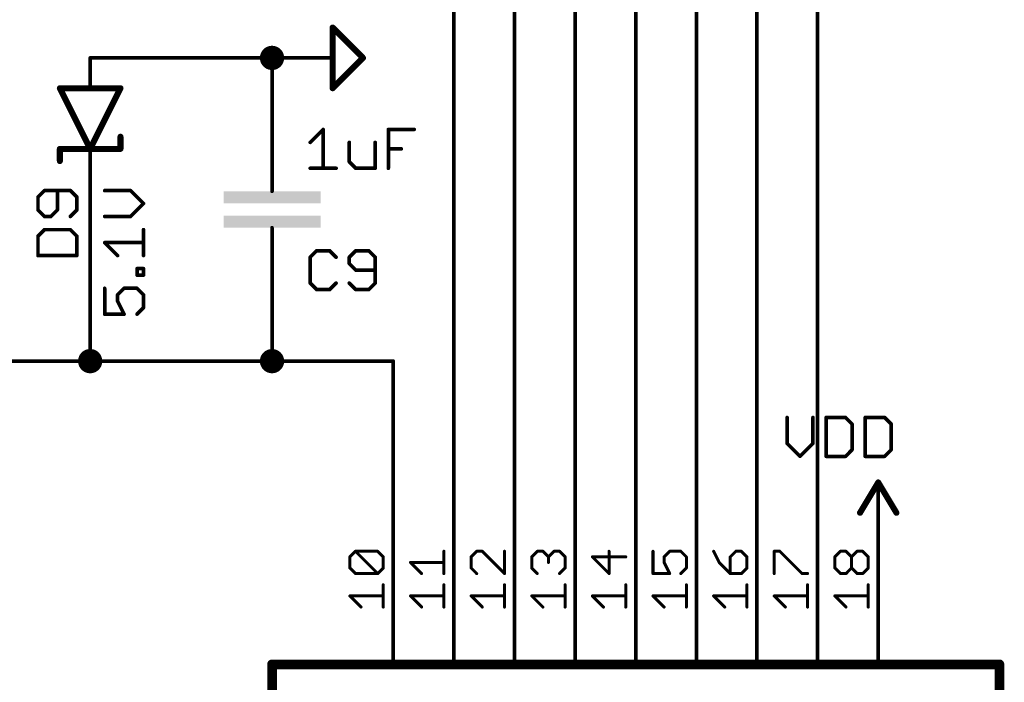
# Model space of a CAD drawing. Extents: x -61 to 240, y -139 to 283.
# Tile 50 of 77: x -36 to 5, y 131 to 159. Entities that reach past the tile are written whole.
import ezdxf

# ---------------------------------------------------------------- set-up
doc = ezdxf.new("R2010")
doc.units = 0
for name, color, linetype in [('91', 94, 'CONTINUOUS'), ('94', 14, 'CONTINUOUS'), ('95', 251, 'CONTINUOUS'), ('96', 251, 'CONTINUOUS')]:
    doc.layers.add(name, color=color, linetype=linetype)

# ---------------------------------------------------------------- blocks, each defined once
blk = doc.blocks.new('RECT')
blk.add_solid([(-0.5, -0.5), (0.5, -0.5), (-0.5, 0.5), (0.5, 0.5)])

msp = doc.modelspace()

# ---------------------------------------------------------------- linework, layer by layer
at = {"layer": '91', "const_width": 0.1524}
for points in [[(-2.54, 269.24), (-2.54, 137.16)], [(-5.08, 251.46), (-5.08, 137.16)], [(-7.62, 233.68), (-7.62, 137.16)], [(-10.16, 215.9), (-10.16, 137.16)], [(-12.7, 198.12), (-12.7, 137.16)], [(-15.24, 137.16), (-15.24, 180.34)], [(-17.78, 137.16), (-17.78, 162.56)], [(-25.4, 157.48), (-33.02, 157.48)], [(-25.4, 154.94), (-25.4, 157.48)], [(-33.02, 152.4), (-33.02, 144.78)], [(-25.4, 147.32), (-25.4, 144.78)], [(-38.1, 144.78), (-33.02, 144.78)], [(-25.4, 144.78), (-33.02, 144.78)], [(-25.4, 144.78), (-20.32, 144.78)], [(-20.32, 144.78), (-20.32, 137.16)]]:
    msp.add_lwpolyline(points, dxfattribs=at)
at = {"layer": '91'}
for points, const_width in [([(-25.4, 157.226, 1), (-25.4, 157.734, 1), (-25.4, 157.226)], 0.508), ([(-33.02, 157.5181, 1), (-33.02, 157.4419)], 0.0762), ([(-25.3619, 157.48, 1), (-25.4381, 157.48)], 0.0762), ([(-25.4, 157.4419, 1), (-25.4, 157.5181)], 0.0762), ([(-25.4381, 154.94, 1), (-25.3619, 154.94)], 0.0762), ([(-32.9819, 152.4, 1), (-33.0581, 152.4)], 0.0762), ([(-25.3619, 147.32, 1), (-25.4381, 147.32)], 0.0762), ([(-33.02, 144.526, 1), (-33.02, 145.034, 1), (-33.02, 144.526)], 0.508), ([(-25.4, 144.526, 1), (-25.4, 145.034, 1), (-25.4, 144.526)], 0.508), ([(-33.02, 144.8181, 1), (-33.02, 144.7419)], 0.0762), ([(-33.0581, 144.78, 1), (-32.9819, 144.78)], 0.0762), ([(-33.02, 144.7419, 1), (-33.02, 144.8181)], 0.0762), ([(-25.4, 144.8181, 1), (-25.4, 144.7419)], 0.0762), ([(-25.4381, 144.78, 1), (-25.3619, 144.78)], 0.0762), ([(-25.4, 144.7419, 1), (-25.4, 144.8181)], 0.0762), ([(-20.2819, 144.78, 1), (-20.3581, 144.78)], 0.0762), ([(-20.32, 144.7419, 1), (-20.32, 144.8181)], 0.0762), ([(-20.3581, 137.16, 1), (-20.2819, 137.16)], 0.0762), ([(-17.8181, 137.16, 1), (-17.7419, 137.16)], 0.0762), ([(-15.2781, 137.16, 1), (-15.2019, 137.16)], 0.0762), ([(-12.7381, 137.16, 1), (-12.6619, 137.16)], 0.0762), ([(-10.1981, 137.16, 1), (-10.1219, 137.16)], 0.0762), ([(-7.6581, 137.16, 1), (-7.5819, 137.16)], 0.0762), ([(-5.1181, 137.16, 1), (-5.0419, 137.16)], 0.0762), ([(-2.5781, 137.16, 1), (-2.5019, 137.16)], 0.0762)]:
    msp.add_lwpolyline(points, format="xyb", dxfattribs=dict(at, const_width=const_width))
at = {"layer": '94'}
for points, const_width in [([(-22.86, 158.75), (-22.86, 156.21)], 0.254), ([(-21.59, 157.48), (-22.86, 158.75)], 0.254), ([(-22.86, 156.21), (-21.59, 157.48)], 0.254), ([(-33.02, 157.48), (-33.02, 156.21)], 0.1524), ([(-25.4, 157.48), (-22.86, 157.48)], 0.1524), ([(-33.02, 153.67), (-34.29, 156.21)], 0.254), ([(-34.29, 156.21), (-33.02, 156.21)], 0.254), ([(-31.75, 156.21), (-33.02, 153.67)], 0.254), ([(-33.02, 156.21), (-31.75, 156.21)], 0.254), ([(-25.4, 154.94), (-25.4, 152.4)], 0.1524), ([(-31.75, 153.67), (-31.75, 154.178)], 0.254), ([(-34.29, 153.67), (-33.02, 153.67)], 0.254), ([(-34.29, 153.67), (-34.29, 153.162)], 0.254), ([(-33.02, 153.67), (-31.75, 153.67)], 0.254), ([(-33.02, 152.4), (-33.02, 153.67)], 0.1524), ([(-25.4, 152.4), (-25.4, 151.892)], 0.1524), ([(-25.4, 149.86), (-25.4, 150.368)], 0.1524), ([(-25.4, 147.32), (-25.4, 149.86)], 0.1524), ([(-0.762, 138.43), (0, 139.7)], 0.254), ([(0, 139.7), (0.762, 138.43)], 0.254), ([(0, 137.16), (0, 139.7)], 0.1524), ([(-20.32, 137.16), (-20.32, 132.08)], 0.1524), ([(-17.78, 137.16), (-17.78, 132.08)], 0.1524), ([(-15.24, 137.16), (-15.24, 132.08)], 0.1524), ([(-12.7, 137.16), (-12.7, 132.08)], 0.1524), ([(-10.16, 137.16), (-10.16, 132.08)], 0.1524), ([(-7.62, 137.16), (-7.62, 132.08)], 0.1524), ([(-5.08, 137.16), (-5.08, 132.08)], 0.1524), ([(-2.54, 137.16), (-2.54, 132.08)], 0.1524), ([(0, 137.16), (0, 132.08)], 0.1524), ([(-25.4, 96.52), (-25.4, 132.08)], 0.4064), ([(-25.4, 132.08), (5.08, 132.08)], 0.4064), ([(5.08, 132.08), (5.08, 96.52)], 0.4064)]:
    msp.add_lwpolyline(points, dxfattribs=dict(at, const_width=const_width))
for points, const_width in [([(-22.7965, 158.75, 1), (-22.9235, 158.75)], 0.127), ([(-22.8151, 158.7949, 1), (-22.9049, 158.7051)], 0.127), ([(-21.5451, 157.4351, 1), (-21.6349, 157.5249)], 0.127), ([(-32.9819, 157.48, 1), (-33.0581, 157.48)], 0.0762), ([(-25.4, 157.5181, 1), (-25.4, 157.4419)], 0.0762), ([(-22.86, 157.4419, 1), (-22.86, 157.5181)], 0.0762), ([(-21.6349, 157.4351, 1), (-21.5451, 157.5249)], 0.127), ([(-34.2332, 156.2384, 1), (-34.3468, 156.1816)], 0.127), ([(-34.29, 156.2735, 1), (-34.29, 156.1465)], 0.127), ([(-33.02, 156.2735, 1), (-33.02, 156.1465)], 0.127), ([(-33.0581, 156.21, 1), (-32.9819, 156.21)], 0.0762), ([(-33.02, 156.1465, 1), (-33.02, 156.2735)], 0.127), ([(-31.6932, 156.1816, 1), (-31.8068, 156.2384)], 0.127), ([(-31.75, 156.1465, 1), (-31.75, 156.2735)], 0.127), ([(-22.9049, 156.2549, 1), (-22.8151, 156.1651)], 0.127), ([(-22.9235, 156.21, 1), (-22.7965, 156.21)], 0.127), ([(-25.3619, 154.94, 1), (-25.4381, 154.94)], 0.0762), ([(-31.6865, 154.178, 1), (-31.8135, 154.178)], 0.127), ([(-34.29, 153.7335, 1), (-34.29, 153.6065)], 0.127), ([(-34.2265, 153.67, 1), (-34.3535, 153.67)], 0.127), ([(-33.02, 153.7335, 1), (-33.02, 153.6065)], 0.127), ([(-33.0768, 153.6984, 1), (-32.9632, 153.6416)], 0.127), ([(-33.0768, 153.6416, 1), (-32.9632, 153.6984)], 0.127), ([(-32.9819, 153.67, 1), (-33.0581, 153.67)], 0.0762), ([(-33.02, 153.6065, 1), (-33.02, 153.7335)], 0.127), ([(-31.8135, 153.67, 1), (-31.6865, 153.67)], 0.127), ([(-31.75, 153.6065, 1), (-31.75, 153.7335)], 0.127), ([(-34.3535, 153.162, 1), (-34.2265, 153.162)], 0.127), ([(-33.0581, 152.4, 1), (-32.9819, 152.4)], 0.0762), ([(-25.3619, 152.4, 1), (-25.4381, 152.4)], 0.0762), ([(-25.4381, 152.4, 1), (-25.3619, 152.4)], 0.0762), ([(-25.4381, 151.892, 1), (-25.3619, 151.892)], 0.0762), ([(-25.3619, 150.368, 1), (-25.4381, 150.368)], 0.0762), ([(-25.3619, 149.86, 1), (-25.4381, 149.86)], 0.0762), ([(-25.4381, 149.86, 1), (-25.3619, 149.86)], 0.0762), ([(-25.4381, 147.32, 1), (-25.3619, 147.32)], 0.0762), ([(0.0545, 139.7327, 1), (-0.0545, 139.6673)], 0.127), ([(0.0545, 139.6673, 1), (-0.0545, 139.7327)], 0.127), ([(0.0381, 139.7, 1), (-0.0381, 139.7)], 0.0762), ([(-0.8165, 138.4627, 1), (-0.7075, 138.3973)], 0.127), ([(0.7075, 138.3973, 1), (0.8165, 138.4627)], 0.127), ([(-20.2819, 137.16, 1), (-20.3581, 137.16)], 0.0762), ([(-17.7419, 137.16, 1), (-17.8181, 137.16)], 0.0762), ([(-15.2019, 137.16, 1), (-15.2781, 137.16)], 0.0762), ([(-12.6619, 137.16, 1), (-12.7381, 137.16)], 0.0762), ([(-10.1219, 137.16, 1), (-10.1981, 137.16)], 0.0762), ([(-7.5819, 137.16, 1), (-7.6581, 137.16)], 0.0762), ([(-5.0419, 137.16, 1), (-5.1181, 137.16)], 0.0762), ([(-2.5019, 137.16, 1), (-2.5781, 137.16)], 0.0762), ([(0.0381, 137.16, 1), (-0.0381, 137.16)], 0.0762), ([(-0.0381, 137.16, 1), (0.0381, 137.16)], 0.0762), ([(-25.2984, 132.08, 1), (-25.5016, 132.08)], 0.2032), ([(-25.4, 132.1816, 1), (-25.4, 131.9784)], 0.2032), ([(-20.3581, 132.08, 1), (-20.2819, 132.08)], 0.0762), ([(-17.8181, 132.08, 1), (-17.7419, 132.08)], 0.0762), ([(-15.2781, 132.08, 1), (-15.2019, 132.08)], 0.0762), ([(-12.7381, 132.08, 1), (-12.6619, 132.08)], 0.0762), ([(-10.1981, 132.08, 1), (-10.1219, 132.08)], 0.0762), ([(-7.6581, 132.08, 1), (-7.5819, 132.08)], 0.0762), ([(-5.1181, 132.08, 1), (-5.0419, 132.08)], 0.0762), ([(-2.5781, 132.08, 1), (-2.5019, 132.08)], 0.0762), ([(-0.0381, 132.08, 1), (0.0381, 132.08)], 0.0762), ([(5.1816, 132.08, 1), (4.9784, 132.08)], 0.2032), ([(5.08, 131.9784, 1), (5.08, 132.1816)], 0.2032)]:
    msp.add_lwpolyline(points, format="xyb", dxfattribs=dict(at, const_width=const_width))
at = {"layer": '95'}
for points, const_width in [([(-34.9346, 151.9237), (-35.2058, 151.6525)], 0.1524), ([(-33.85, 151.9237), (-34.9346, 151.9237)], 0.1524), ([(-34.3923, 151.1102), (-34.3923, 151.9237)], 0.1524), ([(-33.5788, 151.6525), (-33.85, 151.9237)], 0.1524), ([(-35.2058, 151.6525), (-35.2058, 151.1102)], 0.1524), ([(-33.5788, 151.1102), (-33.5788, 151.6525)], 0.1524), ([(-35.2058, 151.1102), (-34.9346, 150.839)], 0.1524), ([(-34.6635, 150.839), (-34.3923, 151.1102)], 0.1524), ([(-33.85, 150.839), (-33.5788, 151.1102)], 0.1524), ([(-34.9346, 150.839), (-34.6635, 150.839)], 0.1524), ([(-34.9346, 150.2865), (-35.2058, 150.0154)], 0.1524), ([(-33.85, 150.2865), (-34.9346, 150.2865)], 0.1524), ([(-33.5788, 150.0154), (-33.85, 150.2865)], 0.1524), ([(-35.2058, 150.0154), (-35.2058, 149.2019)], 0.1524), ([(-33.5788, 149.2019), (-33.5788, 150.0154)], 0.1524), ([(-23.5286, 149.4042), (-23.7998, 149.133)], 0.1524), ([(-22.9863, 149.4042), (-23.5286, 149.4042)], 0.1524), ([(-22.7151, 149.133), (-22.9863, 149.4042)], 0.1524), ([(-21.8915, 149.4042), (-22.1626, 149.133)], 0.1524), ([(-21.3492, 149.4042), (-21.8915, 149.4042)], 0.1524), ([(-21.078, 149.133), (-21.3492, 149.4042)], 0.1524), ([(-35.2058, 149.2019), (-33.5788, 149.2019)], 0.1524), ([(-23.7998, 149.133), (-23.7998, 148.0484)], 0.1524), ([(-22.1626, 149.133), (-22.1626, 148.8619)], 0.1524), ([(-22.1626, 148.8619), (-21.8915, 148.5907)], 0.1524), ([(-21.078, 148.0484), (-21.078, 149.133)], 0.1524), ([(-21.8915, 148.5907), (-21.078, 148.5907)], 0.1524), ([(-23.7998, 148.0484), (-23.5286, 147.7772)], 0.1524), ([(-22.9863, 147.7772), (-22.7151, 148.0484)], 0.1524), ([(-22.1626, 148.0484), (-21.8915, 147.7772)], 0.1524), ([(-21.3492, 147.7772), (-21.078, 148.0484)], 0.1524), ([(-23.5286, 147.7772), (-22.9863, 147.7772)], 0.1524), ([(-21.8915, 147.7772), (-21.3492, 147.7772)], 0.1524), ([(-22.1373, 136.5827), (-21.9043, 136.8157)], 0.127), ([(-22.1373, 136.1166), (-22.1373, 136.5827)], 0.127), ([(-21.9043, 136.8157), (-20.9721, 136.8157)], 0.127), ([(-20.9721, 135.8836), (-21.9043, 136.8157)], 0.127), ([(-20.9721, 136.8157), (-20.7391, 136.5827)], 0.127), ([(-20.7391, 136.5827), (-20.7391, 136.1166)], 0.127), ([(-18.1991, 135.8836), (-18.1991, 136.8157)], 0.127), ([(-16.8243, 136.8157), (-17.0573, 136.5827)], 0.127), ([(-17.0573, 136.5827), (-17.0573, 136.1166)], 0.127), ([(-16.5912, 136.8157), (-16.8243, 136.8157)], 0.127), ([(-15.6591, 135.8836), (-16.5912, 136.8157)], 0.127), ([(-15.6591, 136.8157), (-15.6591, 135.8836)], 0.127), ([(-14.5173, 136.5827), (-14.2843, 136.8157)], 0.127), ([(-14.5173, 136.1166), (-14.5173, 136.5827)], 0.127), ([(-14.2843, 136.8157), (-14.0512, 136.8157)], 0.127), ([(-14.0512, 136.8157), (-13.8182, 136.5827)], 0.127), ([(-13.8182, 136.5827), (-13.5852, 136.8157)], 0.127), ([(-13.8182, 136.5827), (-13.8182, 136.3496)], 0.127), ([(-13.5852, 136.8157), (-13.3521, 136.8157)], 0.127), ([(-13.3521, 136.8157), (-13.1191, 136.5827)], 0.127), ([(-13.1191, 136.5827), (-13.1191, 136.1166)], 0.127), ([(-10.5791, 136.5827), (-11.9773, 136.5827)], 0.127), ([(-11.9773, 136.5827), (-11.2782, 135.8836)], 0.127), ([(-11.2782, 135.8836), (-11.2782, 136.8157)], 0.127), ([(-9.4373, 136.8157), (-9.4373, 135.8836)], 0.127), ([(-8.9712, 136.5827), (-8.7382, 136.8157)], 0.127), ([(-8.9712, 136.3496), (-8.9712, 136.5827)], 0.127), ([(-8.7382, 136.8157), (-8.2721, 136.8157)], 0.127), ([(-8.2721, 136.8157), (-8.0391, 136.5827)], 0.127), ([(-8.0391, 136.5827), (-8.0391, 136.1166)], 0.127), ([(-6.8973, 136.8157), (-6.6643, 136.3496)], 0.127), ([(-5.9652, 136.8157), (-6.1982, 136.5827)], 0.127), ([(-6.1982, 136.5827), (-6.1982, 135.8836)], 0.127), ([(-5.7321, 136.8157), (-5.9652, 136.8157)], 0.127), ([(-5.4991, 136.5827), (-5.7321, 136.8157)], 0.127), ([(-5.4991, 136.1166), (-5.4991, 136.5827)], 0.127), ([(-4.3573, 135.8836), (-4.3573, 136.8157)], 0.127), ([(-4.3573, 136.8157), (-4.1243, 136.8157)], 0.127), ([(-4.1243, 136.8157), (-3.1921, 135.8836)], 0.127), ([(-1.8173, 136.5827), (-1.5843, 136.8157)], 0.127), ([(-1.8173, 136.1166), (-1.8173, 136.5827)], 0.127), ([(-1.5843, 136.8157), (-1.3512, 136.8157)], 0.127), ([(-1.3512, 136.8157), (-1.1182, 136.5827)], 0.127), ([(-1.1182, 136.5827), (-0.8852, 136.8157)], 0.127), ([(-1.1182, 136.1166), (-1.1182, 136.5827)], 0.127), ([(-0.8852, 136.8157), (-0.6521, 136.8157)], 0.127), ([(-0.6521, 136.8157), (-0.4191, 136.5827)], 0.127), ([(-0.4191, 136.5827), (-0.4191, 136.1166)], 0.127), ([(-21.9043, 135.8836), (-22.1373, 136.1166)], 0.127), ([(-20.7391, 136.1166), (-20.9721, 135.8836)], 0.127), ([(-19.1312, 135.8836), (-19.5973, 136.3496)], 0.127), ([(-19.5973, 136.3496), (-18.1991, 136.3496)], 0.127), ([(-17.0573, 136.1166), (-16.8243, 135.8836)], 0.127), ([(-14.2843, 135.8836), (-14.5173, 136.1166)], 0.127), ([(-13.1191, 136.1166), (-13.3521, 135.8836)], 0.127), ([(-8.7382, 135.8836), (-8.9712, 136.3496)], 0.127), ([(-8.0391, 136.1166), (-8.2721, 135.8836)], 0.127), ([(-6.6643, 136.3496), (-6.1982, 135.8836)], 0.127), ([(-5.7321, 135.8836), (-5.4991, 136.1166)], 0.127), ([(-1.5843, 135.8836), (-1.8173, 136.1166)], 0.127), ([(-1.1182, 136.1166), (-1.3512, 135.8836)], 0.127), ([(-0.8852, 135.8836), (-1.1182, 136.1166)], 0.127), ([(-0.4191, 136.1166), (-0.6521, 135.8836)], 0.127), ([(-20.9721, 135.8836), (-21.9043, 135.8836)], 0.127), ([(-9.4373, 135.8836), (-8.7382, 135.8836)], 0.127), ([(-6.1982, 135.8836), (-5.7321, 135.8836)], 0.127), ([(-3.1921, 135.8836), (-2.9591, 135.8836)], 0.127), ([(-1.3512, 135.8836), (-1.5843, 135.8836)], 0.127), ([(-0.6521, 135.8836), (-0.8852, 135.8836)], 0.127), ([(-20.7391, 134.4803), (-20.7391, 135.4124)], 0.127), ([(-18.1991, 134.4803), (-18.1991, 135.4124)], 0.127), ([(-15.6591, 134.4803), (-15.6591, 135.4124)], 0.127), ([(-13.1191, 134.4803), (-13.1191, 135.4124)], 0.127), ([(-10.5791, 134.4803), (-10.5791, 135.4124)], 0.127), ([(-8.0391, 134.4803), (-8.0391, 135.4124)], 0.127), ([(-5.4991, 134.4803), (-5.4991, 135.4124)], 0.127), ([(-2.9591, 134.4803), (-2.9591, 135.4124)], 0.127), ([(-0.4191, 134.4803), (-0.4191, 135.4124)], 0.127), ([(-21.6712, 134.4803), (-22.1373, 134.9464)], 0.127), ([(-22.1373, 134.9464), (-20.7391, 134.9464)], 0.127), ([(-19.1312, 134.4803), (-19.5973, 134.9464)], 0.127), ([(-19.5973, 134.9464), (-18.1991, 134.9464)], 0.127), ([(-16.5912, 134.4803), (-17.0573, 134.9464)], 0.127), ([(-17.0573, 134.9464), (-15.6591, 134.9464)], 0.127), ([(-14.0512, 134.4803), (-14.5173, 134.9464)], 0.127), ([(-14.5173, 134.9464), (-13.1191, 134.9464)], 0.127), ([(-11.5112, 134.4803), (-11.9773, 134.9464)], 0.127), ([(-11.9773, 134.9464), (-10.5791, 134.9464)], 0.127), ([(-8.9712, 134.4803), (-9.4373, 134.9464)], 0.127), ([(-9.4373, 134.9464), (-8.0391, 134.9464)], 0.127), ([(-6.4312, 134.4803), (-6.8973, 134.9464)], 0.127), ([(-6.8973, 134.9464), (-5.4991, 134.9464)], 0.127), ([(-3.8912, 134.4803), (-4.3573, 134.9464)], 0.127), ([(-4.3573, 134.9464), (-2.9591, 134.9464)], 0.127), ([(-1.3512, 134.4803), (-1.8173, 134.9464)], 0.127), ([(-1.8173, 134.9464), (-0.4191, 134.9464)], 0.127)]:
    msp.add_lwpolyline(points, dxfattribs=dict(at, const_width=const_width))
for points, const_width in [([(-34.9346, 151.9618, 1), (-34.9346, 151.8856)], 0.0762), ([(-34.9077, 151.8968, 1), (-34.9616, 151.9506)], 0.0762), ([(-34.3542, 151.9237, 1), (-34.4304, 151.9237)], 0.0762), ([(-33.823, 151.9506, 1), (-33.8769, 151.8968)], 0.0762), ([(-33.85, 151.8856, 1), (-33.85, 151.9618)], 0.0762), ([(-35.1677, 151.6525, 1), (-35.2439, 151.6525)], 0.0762), ([(-35.2327, 151.6795, 1), (-35.1788, 151.6256)], 0.0762), ([(-33.5407, 151.6525, 1), (-33.6169, 151.6525)], 0.0762), ([(-33.6057, 151.6256, 1), (-33.5519, 151.6795)], 0.0762), ([(-35.2439, 151.1102, 1), (-35.1677, 151.1102)], 0.0762), ([(-35.1788, 151.1371, 1), (-35.2327, 151.0833)], 0.0762), ([(-34.4304, 151.1102, 1), (-34.3542, 151.1102)], 0.0762), ([(-34.3654, 151.0833, 1), (-34.4192, 151.1371)], 0.0762), ([(-33.6169, 151.1102, 1), (-33.5407, 151.1102)], 0.0762), ([(-33.5519, 151.0833, 1), (-33.6057, 151.1371)], 0.0762), ([(-34.9346, 150.8771, 1), (-34.9346, 150.8009)], 0.0762), ([(-34.9616, 150.8121, 1), (-34.9077, 150.866)], 0.0762), ([(-34.6904, 150.866, 1), (-34.6365, 150.8121)], 0.0762), ([(-34.6635, 150.8009, 1), (-34.6635, 150.8771)], 0.0762), ([(-33.8769, 150.866, 1), (-33.823, 150.8121)], 0.0762), ([(-34.9346, 150.3246, 1), (-34.9346, 150.2484)], 0.0762), ([(-34.9077, 150.2596, 1), (-34.9616, 150.3135)], 0.0762), ([(-33.823, 150.3135, 1), (-33.8769, 150.2596)], 0.0762), ([(-33.85, 150.2484, 1), (-33.85, 150.3246)], 0.0762), ([(-35.1677, 150.0154, 1), (-35.2439, 150.0154)], 0.0762), ([(-35.2327, 150.0423, 1), (-35.1788, 149.9884)], 0.0762), ([(-33.5407, 150.0154, 1), (-33.6169, 150.0154)], 0.0762), ([(-33.6057, 149.9884, 1), (-33.5519, 150.0423)], 0.0762), ([(-23.5286, 149.4423, 1), (-23.5286, 149.3661)], 0.0762), ([(-23.5017, 149.3772, 1), (-23.5556, 149.4311)], 0.0762), ([(-22.9594, 149.4311, 1), (-23.0132, 149.3772)], 0.0762), ([(-22.9863, 149.3661, 1), (-22.9863, 149.4423)], 0.0762), ([(-21.8915, 149.4423, 1), (-21.8915, 149.3661)], 0.0762), ([(-21.8645, 149.3772, 1), (-21.9184, 149.4311)], 0.0762), ([(-21.3222, 149.4311, 1), (-21.3761, 149.3772)], 0.0762), ([(-21.3492, 149.3661, 1), (-21.3492, 149.4423)], 0.0762), ([(-35.2058, 149.24, 1), (-35.2058, 149.1638)], 0.0762), ([(-35.2439, 149.2019, 1), (-35.1677, 149.2019)], 0.0762), ([(-33.6169, 149.2019, 1), (-33.5407, 149.2019)], 0.0762), ([(-33.5788, 149.1638, 1), (-33.5788, 149.24)], 0.0762), ([(-23.7617, 149.133, 1), (-23.8379, 149.133)], 0.0762), ([(-23.8267, 149.16, 1), (-23.7729, 149.1061)], 0.0762), ([(-22.7421, 149.1061, 1), (-22.6882, 149.16)], 0.0762), ([(-22.1896, 149.16, 1), (-22.1357, 149.1061)], 0.0762), ([(-22.1357, 148.8888, 1), (-22.1896, 148.8349)], 0.0762), ([(-22.1245, 149.133, 1), (-22.2007, 149.133)], 0.0762), ([(-21.0399, 149.133, 1), (-21.1161, 149.133)], 0.0762), ([(-21.1049, 149.1061, 1), (-21.051, 149.16)], 0.0762), ([(-22.2007, 148.8619, 1), (-22.1245, 148.8619)], 0.0762), ([(-21.8915, 148.6288, 1), (-21.8915, 148.5526)], 0.0762), ([(-21.9184, 148.5638, 1), (-21.8645, 148.6176)], 0.0762), ([(-21.078, 148.5526, 1), (-21.078, 148.6288)], 0.0762), ([(-23.7729, 148.0753, 1), (-23.8267, 148.0214)], 0.0762), ([(-22.6882, 148.0214, 1), (-22.7421, 148.0753)], 0.0762), ([(-22.1357, 148.0753, 1), (-22.1896, 148.0214)], 0.0762), ([(-21.051, 148.0214, 1), (-21.1049, 148.0753)], 0.0762), ([(-23.8379, 148.0484, 1), (-23.7617, 148.0484)], 0.0762), ([(-23.5286, 147.8153, 1), (-23.5286, 147.7391)], 0.0762), ([(-23.5556, 147.7503, 1), (-23.5017, 147.8041)], 0.0762), ([(-23.0132, 147.8041, 1), (-22.9594, 147.7503)], 0.0762), ([(-22.9863, 147.7391, 1), (-22.9863, 147.8153)], 0.0762), ([(-21.8915, 147.8153, 1), (-21.8915, 147.7391)], 0.0762), ([(-21.9184, 147.7503, 1), (-21.8645, 147.8041)], 0.0762), ([(-21.3761, 147.8041, 1), (-21.3222, 147.7503)], 0.0762), ([(-21.3492, 147.7391, 1), (-21.3492, 147.8153)], 0.0762), ([(-21.1161, 148.0484, 1), (-21.0399, 148.0484)], 0.0762), ([(-22.1055, 136.5827, 1), (-22.169, 136.5827)], 0.0635), ([(-22.1597, 136.6051, 1), (-22.1148, 136.5602)], 0.0635), ([(-21.9043, 136.8475, 1), (-21.9043, 136.784)], 0.0635), ([(-21.8818, 136.8382, 1), (-21.9267, 136.7933)], 0.0635), ([(-21.8818, 136.7933, 1), (-21.9267, 136.8382)], 0.0635), ([(-20.9497, 136.8382, 1), (-20.9946, 136.7933)], 0.0635), ([(-20.9721, 136.784, 1), (-20.9721, 136.8475)], 0.0635), ([(-20.7074, 136.5827, 1), (-20.7708, 136.5827)], 0.0635), ([(-20.7616, 136.5602, 1), (-20.7166, 136.6051)], 0.0635), ([(-18.1674, 136.8157, 1), (-18.2309, 136.8157)], 0.0635), ([(-17.0255, 136.5827, 1), (-17.089, 136.5827)], 0.0635), ([(-17.0797, 136.6051, 1), (-17.0348, 136.5602)], 0.0635), ([(-16.8243, 136.8475, 1), (-16.8243, 136.784)], 0.0635), ([(-16.8018, 136.7933, 1), (-16.8467, 136.8382)], 0.0635), ([(-16.5688, 136.8382, 1), (-16.6137, 136.7933)], 0.0635), ([(-16.5912, 136.784, 1), (-16.5912, 136.8475)], 0.0635), ([(-15.6273, 136.8157, 1), (-15.6909, 136.8157)], 0.0635), ([(-14.4855, 136.5827, 1), (-14.549, 136.5827)], 0.0635), ([(-14.5397, 136.6051, 1), (-14.4948, 136.5602)], 0.0635), ([(-14.2843, 136.8475, 1), (-14.2843, 136.784)], 0.0635), ([(-14.2618, 136.7933, 1), (-14.3067, 136.8382)], 0.0635), ([(-14.0288, 136.8382, 1), (-14.0737, 136.7933)], 0.0635), ([(-14.0512, 136.784, 1), (-14.0512, 136.8475)], 0.0635), ([(-13.7864, 136.5827, 1), (-13.8499, 136.5827)], 0.0635), ([(-13.8406, 136.6051, 1), (-13.7957, 136.5602)], 0.0635), ([(-13.8406, 136.5602, 1), (-13.7957, 136.6051)], 0.0635), ([(-13.5852, 136.8475, 1), (-13.5852, 136.784)], 0.0635), ([(-13.5627, 136.7933, 1), (-13.6076, 136.8382)], 0.0635), ([(-13.3297, 136.8382, 1), (-13.3746, 136.7933)], 0.0635), ([(-13.3521, 136.784, 1), (-13.3521, 136.8475)], 0.0635), ([(-13.0874, 136.5827, 1), (-13.1509, 136.5827)], 0.0635), ([(-13.1416, 136.5602, 1), (-13.0966, 136.6051)], 0.0635), ([(-11.9773, 136.6144, 1), (-11.9773, 136.5509)], 0.0635), ([(-11.9548, 136.6051, 1), (-11.9997, 136.5602)], 0.0635), ([(-11.2464, 136.8157, 1), (-11.3099, 136.8157)], 0.0635), ([(-10.5791, 136.5509, 1), (-10.5791, 136.6144)], 0.0635), ([(-9.4055, 136.8157, 1), (-9.469, 136.8157)], 0.0635), ([(-8.9395, 136.5827, 1), (-9.003, 136.5827)], 0.0635), ([(-8.9937, 136.6051, 1), (-8.9488, 136.5602)], 0.0635), ([(-8.7382, 136.8475, 1), (-8.7382, 136.784)], 0.0635), ([(-8.7157, 136.7933, 1), (-8.7606, 136.8382)], 0.0635), ([(-8.2497, 136.8382, 1), (-8.2946, 136.7933)], 0.0635), ([(-8.2721, 136.784, 1), (-8.2721, 136.8475)], 0.0635), ([(-8.0074, 136.5827, 1), (-8.0709, 136.5827)], 0.0635), ([(-8.0616, 136.5602, 1), (-8.0166, 136.6051)], 0.0635), ([(-6.8689, 136.8299, 1), (-6.9257, 136.8015)], 0.0635), ([(-6.1664, 136.5827, 1), (-6.2299, 136.5827)], 0.0635), ([(-6.2206, 136.6051, 1), (-6.1757, 136.5602)], 0.0635), ([(-5.9652, 136.8475, 1), (-5.9652, 136.784)], 0.0635), ([(-5.9427, 136.7933, 1), (-5.9876, 136.8382)], 0.0635), ([(-5.7097, 136.8382, 1), (-5.7546, 136.7933)], 0.0635), ([(-5.7321, 136.784, 1), (-5.7321, 136.8475)], 0.0635), ([(-5.4674, 136.5827, 1), (-5.5309, 136.5827)], 0.0635), ([(-5.5216, 136.5602, 1), (-5.4766, 136.6051)], 0.0635), ([(-4.3255, 136.8157, 1), (-4.389, 136.8157)], 0.0635), ([(-4.3573, 136.8475, 1), (-4.3573, 136.784)], 0.0635), ([(-4.1018, 136.8382, 1), (-4.1467, 136.7933)], 0.0635), ([(-4.1243, 136.784, 1), (-4.1243, 136.8475)], 0.0635), ([(-1.7855, 136.5827, 1), (-1.849, 136.5827)], 0.0635), ([(-1.8397, 136.6051, 1), (-1.7948, 136.5602)], 0.0635), ([(-1.5843, 136.8475, 1), (-1.5843, 136.784)], 0.0635), ([(-1.5618, 136.7933, 1), (-1.6067, 136.8382)], 0.0635), ([(-1.3288, 136.8382, 1), (-1.3737, 136.7933)], 0.0635), ([(-1.3512, 136.784, 1), (-1.3512, 136.8475)], 0.0635), ([(-1.0864, 136.5827, 1), (-1.1499, 136.5827)], 0.0635), ([(-1.1406, 136.6051, 1), (-1.0957, 136.5602)], 0.0635), ([(-1.1406, 136.5602, 1), (-1.0957, 136.6051)], 0.0635), ([(-0.8852, 136.8475, 1), (-0.8852, 136.784)], 0.0635), ([(-0.8627, 136.7933, 1), (-0.9076, 136.8382)], 0.0635), ([(-0.6297, 136.8382, 1), (-0.6746, 136.7933)], 0.0635), ([(-0.6521, 136.784, 1), (-0.6521, 136.8475)], 0.0635), ([(-0.3874, 136.5827, 1), (-0.4509, 136.5827)], 0.0635), ([(-0.4416, 136.5602, 1), (-0.3966, 136.6051)], 0.0635), ([(-22.169, 136.1166, 1), (-22.1055, 136.1166)], 0.0635), ([(-22.1148, 136.1391, 1), (-22.1597, 136.0942)], 0.0635), ([(-20.7708, 136.1166, 1), (-20.7074, 136.1166)], 0.0635), ([(-20.7166, 136.0942, 1), (-20.7616, 136.1391)], 0.0635), ([(-19.5973, 136.3814, 1), (-19.5973, 136.3179)], 0.0635), ([(-19.5748, 136.3721, 1), (-19.6197, 136.3272)], 0.0635), ([(-18.1991, 136.3179, 1), (-18.1991, 136.3814)], 0.0635), ([(-17.0348, 136.1391, 1), (-17.0797, 136.0942)], 0.0635), ([(-17.089, 136.1166, 1), (-17.0255, 136.1166)], 0.0635), ([(-14.549, 136.1166, 1), (-14.4855, 136.1166)], 0.0635), ([(-14.4948, 136.1391, 1), (-14.5397, 136.0942)], 0.0635), ([(-13.8499, 136.3496, 1), (-13.7864, 136.3496)], 0.0635), ([(-13.1509, 136.1166, 1), (-13.0874, 136.1166)], 0.0635), ([(-13.0966, 136.0942, 1), (-13.1416, 136.1391)], 0.0635), ([(-9.003, 136.3496, 1), (-8.9395, 136.3496)], 0.0635), ([(-8.9428, 136.3638, 1), (-8.9996, 136.3354)], 0.0635), ([(-8.0709, 136.1166, 1), (-8.0074, 136.1166)], 0.0635), ([(-8.0166, 136.0942, 1), (-8.0616, 136.1391)], 0.0635), ([(-6.6418, 136.3721, 1), (-6.6867, 136.3272)], 0.0635), ([(-6.6927, 136.3354, 1), (-6.6359, 136.3638)], 0.0635), ([(-5.5309, 136.1166, 1), (-5.4674, 136.1166)], 0.0635), ([(-5.4766, 136.0942, 1), (-5.5216, 136.1391)], 0.0635), ([(-1.7948, 136.1391, 1), (-1.8397, 136.0942)], 0.0635), ([(-1.849, 136.1166, 1), (-1.7855, 136.1166)], 0.0635), ([(-1.0957, 136.1391, 1), (-1.1406, 136.0942)], 0.0635), ([(-1.1499, 136.1166, 1), (-1.0864, 136.1166)], 0.0635), ([(-1.0957, 136.0942, 1), (-1.1406, 136.1391)], 0.0635), ([(-0.4509, 136.1166, 1), (-0.3874, 136.1166)], 0.0635), ([(-0.3966, 136.0942, 1), (-0.4416, 136.1391)], 0.0635), ([(-21.9043, 135.9153, 1), (-21.9043, 135.8518)], 0.0635), ([(-21.9267, 135.8611, 1), (-21.8818, 135.906)], 0.0635), ([(-20.9946, 135.906, 1), (-20.9497, 135.8611)], 0.0635), ([(-20.9946, 135.8611, 1), (-20.9497, 135.906)], 0.0635), ([(-20.9721, 135.8518, 1), (-20.9721, 135.9153)], 0.0635), ([(-19.1537, 135.8611, 1), (-19.1088, 135.906)], 0.0635), ([(-18.2309, 135.8836, 1), (-18.1674, 135.8836)], 0.0635), ([(-16.8467, 135.8611, 1), (-16.8018, 135.906)], 0.0635), ([(-15.6909, 135.8836, 1), (-15.6273, 135.8836)], 0.0635), ([(-15.6816, 135.8611, 1), (-15.6366, 135.906)], 0.0635), ([(-14.3067, 135.8611, 1), (-14.2618, 135.906)], 0.0635), ([(-13.3746, 135.906, 1), (-13.3297, 135.8611)], 0.0635), ([(-11.3099, 135.8836, 1), (-11.2464, 135.8836)], 0.0635), ([(-11.3006, 135.8611, 1), (-11.2557, 135.906)], 0.0635), ([(-9.4373, 135.9153, 1), (-9.4373, 135.8518)], 0.0635), ([(-9.469, 135.8836, 1), (-9.4055, 135.8836)], 0.0635), ([(-8.7666, 135.8694, 1), (-8.7098, 135.8978)], 0.0635), ([(-8.7382, 135.8518, 1), (-8.7382, 135.9153)], 0.0635), ([(-8.2946, 135.906, 1), (-8.2497, 135.8611)], 0.0635), ([(-6.1982, 135.9153, 1), (-6.1982, 135.8518)], 0.0635), ([(-6.2299, 135.8836, 1), (-6.1664, 135.8836)], 0.0635), ([(-6.2206, 135.8611, 1), (-6.1757, 135.906)], 0.0635), ([(-5.7546, 135.906, 1), (-5.7097, 135.8611)], 0.0635), ([(-5.7321, 135.8518, 1), (-5.7321, 135.9153)], 0.0635), ([(-4.389, 135.8836, 1), (-4.3255, 135.8836)], 0.0635), ([(-3.1921, 135.9153, 1), (-3.1921, 135.8518)], 0.0635), ([(-3.2146, 135.8611, 1), (-3.1697, 135.906)], 0.0635), ([(-2.9591, 135.8518, 1), (-2.9591, 135.9153)], 0.0635), ([(-1.5843, 135.9153, 1), (-1.5843, 135.8518)], 0.0635), ([(-1.6067, 135.8611, 1), (-1.5618, 135.906)], 0.0635), ([(-1.3737, 135.906, 1), (-1.3288, 135.8611)], 0.0635), ([(-1.3512, 135.8518, 1), (-1.3512, 135.9153)], 0.0635), ([(-0.8852, 135.9153, 1), (-0.8852, 135.8518)], 0.0635), ([(-0.9076, 135.8611, 1), (-0.8627, 135.906)], 0.0635), ([(-0.6746, 135.906, 1), (-0.6297, 135.8611)], 0.0635), ([(-0.6521, 135.8518, 1), (-0.6521, 135.9153)], 0.0635), ([(-20.7074, 135.4124, 1), (-20.7708, 135.4124)], 0.0635), ([(-18.1674, 135.4124, 1), (-18.2309, 135.4124)], 0.0635), ([(-15.6273, 135.4124, 1), (-15.6909, 135.4124)], 0.0635), ([(-13.0874, 135.4124, 1), (-13.1509, 135.4124)], 0.0635), ([(-10.5473, 135.4124, 1), (-10.6109, 135.4124)], 0.0635), ([(-8.0074, 135.4124, 1), (-8.0709, 135.4124)], 0.0635), ([(-5.4674, 135.4124, 1), (-5.5309, 135.4124)], 0.0635), ([(-2.9274, 135.4124, 1), (-2.9909, 135.4124)], 0.0635), ([(-0.3874, 135.4124, 1), (-0.4509, 135.4124)], 0.0635), ([(-22.1373, 134.9781, 1), (-22.1373, 134.9146)], 0.0635), ([(-22.1148, 134.9688, 1), (-22.1597, 134.9239)], 0.0635), ([(-20.7391, 134.9146, 1), (-20.7391, 134.9781)], 0.0635), ([(-19.5973, 134.9781, 1), (-19.5973, 134.9146)], 0.0635), ([(-19.5748, 134.9688, 1), (-19.6197, 134.9239)], 0.0635), ([(-18.1991, 134.9146, 1), (-18.1991, 134.9781)], 0.0635), ([(-17.0573, 134.9781, 1), (-17.0573, 134.9146)], 0.0635), ([(-17.0348, 134.9688, 1), (-17.0797, 134.9239)], 0.0635), ([(-15.6591, 134.9146, 1), (-15.6591, 134.9781)], 0.0635), ([(-14.5173, 134.9781, 1), (-14.5173, 134.9146)], 0.0635), ([(-14.4948, 134.9688, 1), (-14.5397, 134.9239)], 0.0635), ([(-13.1191, 134.9146, 1), (-13.1191, 134.9781)], 0.0635), ([(-11.9773, 134.9781, 1), (-11.9773, 134.9146)], 0.0635), ([(-11.9548, 134.9688, 1), (-11.9997, 134.9239)], 0.0635), ([(-10.5791, 134.9146, 1), (-10.5791, 134.9781)], 0.0635), ([(-9.4373, 134.9781, 1), (-9.4373, 134.9146)], 0.0635), ([(-9.4148, 134.9688, 1), (-9.4597, 134.9239)], 0.0635), ([(-8.0391, 134.9146, 1), (-8.0391, 134.9781)], 0.0635), ([(-6.8973, 134.9781, 1), (-6.8973, 134.9146)], 0.0635), ([(-6.8748, 134.9688, 1), (-6.9197, 134.9239)], 0.0635), ([(-5.4991, 134.9146, 1), (-5.4991, 134.9781)], 0.0635), ([(-4.3573, 134.9781, 1), (-4.3573, 134.9146)], 0.0635), ([(-4.3348, 134.9688, 1), (-4.3797, 134.9239)], 0.0635), ([(-2.9591, 134.9146, 1), (-2.9591, 134.9781)], 0.0635), ([(-1.8173, 134.9781, 1), (-1.8173, 134.9146)], 0.0635), ([(-1.7948, 134.9688, 1), (-1.8397, 134.9239)], 0.0635), ([(-0.4191, 134.9146, 1), (-0.4191, 134.9781)], 0.0635), ([(-21.6937, 134.4578, 1), (-21.6488, 134.5028)], 0.0635), ([(-20.7708, 134.4803, 1), (-20.7074, 134.4803)], 0.0635), ([(-19.1537, 134.4578, 1), (-19.1088, 134.5028)], 0.0635), ([(-18.2309, 134.4803, 1), (-18.1674, 134.4803)], 0.0635), ([(-16.6137, 134.4578, 1), (-16.5688, 134.5028)], 0.0635), ([(-15.6909, 134.4803, 1), (-15.6273, 134.4803)], 0.0635), ([(-14.0737, 134.4578, 1), (-14.0288, 134.5028)], 0.0635), ([(-13.1509, 134.4803, 1), (-13.0874, 134.4803)], 0.0635), ([(-11.5337, 134.4578, 1), (-11.4888, 134.5028)], 0.0635), ([(-10.6109, 134.4803, 1), (-10.5473, 134.4803)], 0.0635), ([(-8.9937, 134.4578, 1), (-8.9488, 134.5028)], 0.0635), ([(-8.0709, 134.4803, 1), (-8.0074, 134.4803)], 0.0635), ([(-6.4537, 134.4578, 1), (-6.4088, 134.5028)], 0.0635), ([(-5.5309, 134.4803, 1), (-5.4674, 134.4803)], 0.0635), ([(-3.9137, 134.4578, 1), (-3.8688, 134.5028)], 0.0635), ([(-2.9909, 134.4803, 1), (-2.9274, 134.4803)], 0.0635), ([(-1.3737, 134.4578, 1), (-1.3288, 134.5028)], 0.0635), ([(-0.4509, 134.4803, 1), (-0.3874, 134.4803)], 0.0635)]:
    msp.add_lwpolyline(points, format="xyb", dxfattribs=dict(at, const_width=const_width))
at = {"layer": '96', "const_width": 0.1524}
for points in [[(-23.7998, 153.9419), (-23.2575, 154.4842)], [(-23.2575, 154.4842), (-23.2575, 152.8572)], [(-20.5255, 152.8572), (-20.5255, 154.4842)], [(-20.5255, 154.4842), (-19.4408, 154.4842)], [(-22.1626, 153.9419), (-22.1626, 153.1284)], [(-21.078, 152.8572), (-21.078, 153.9419)], [(-20.5255, 153.6707), (-19.9832, 153.6707)], [(-22.1626, 153.1284), (-21.8915, 152.8572)], [(-23.7998, 152.8572), (-22.7151, 152.8572)], [(-21.8915, 152.8572), (-21.078, 152.8572)], [(-31.3271, 151.9237), (-32.4118, 151.9237)], [(-30.7848, 151.3814), (-31.3271, 151.9237)], [(-31.3271, 150.839), (-30.7848, 151.3814)], [(-32.4118, 150.839), (-31.3271, 150.839)], [(-30.7848, 149.2019), (-30.7848, 150.2865)], [(-31.8695, 149.2019), (-32.4118, 149.7442)], [(-32.4118, 149.7442), (-30.7848, 149.7442)], [(-31.056, 148.3833), (-31.056, 148.6545)], [(-31.056, 148.6545), (-30.7848, 148.6545)], [(-30.7848, 148.6545), (-30.7848, 148.3833)], [(-30.7848, 148.3833), (-31.056, 148.3833)], [(-32.4118, 147.8308), (-32.4118, 146.7461)], [(-31.8695, 147.5596), (-31.5983, 147.8308)], [(-31.5983, 147.8308), (-31.056, 147.8308)], [(-31.056, 147.8308), (-30.7848, 147.5596)], [(-31.8695, 147.2885), (-31.8695, 147.5596)], [(-31.5983, 146.7461), (-31.8695, 147.2885)], [(-30.7848, 147.5596), (-30.7848, 147.0173)], [(-30.7848, 147.0173), (-31.056, 146.7461)], [(-32.4118, 146.7461), (-31.5983, 146.7461)], [(-3.8193, 142.4192), (-3.8193, 141.3345)], [(-2.7346, 141.3345), (-2.7346, 142.4192)], [(-2.1821, 142.4192), (-2.1821, 140.7922)], [(-1.3686, 142.4192), (-2.1821, 142.4192)], [(-1.0975, 142.148), (-1.3686, 142.4192)], [(-0.545, 142.4192), (-0.545, 140.7922)], [(0.2685, 142.4192), (-0.545, 142.4192)], [(0.5397, 142.148), (0.2685, 142.4192)], [(-1.0975, 141.0634), (-1.0975, 142.148)], [(0.5397, 141.0634), (0.5397, 142.148)], [(-3.8193, 141.3345), (-3.2769, 140.7922)], [(-3.2769, 140.7922), (-2.7346, 141.3345)], [(-1.3686, 140.7922), (-1.0975, 141.0634)], [(0.2685, 140.7922), (0.5397, 141.0634)], [(-2.1821, 140.7922), (-1.3686, 140.7922)], [(-0.545, 140.7922), (0.2685, 140.7922)]]:
    msp.add_lwpolyline(points, dxfattribs=at)
at = {"layer": '96', "const_width": 0.0762}
for points in [[(-23.2194, 154.4842, 1), (-23.2956, 154.4842)], [(-23.2305, 154.4572, 1), (-23.2844, 154.5111)], [(-20.4874, 154.4842, 1), (-20.5636, 154.4842)], [(-20.5255, 154.5223, 1), (-20.5255, 154.4461)], [(-19.4408, 154.4461, 1), (-19.4408, 154.5223)], [(-23.8267, 153.9688, 1), (-23.7729, 153.9149)], [(-22.1245, 153.9419, 1), (-22.2007, 153.9419)], [(-21.0399, 153.9419, 1), (-21.1161, 153.9419)], [(-20.5255, 153.7088, 1), (-20.5255, 153.6326)], [(-19.9832, 153.6326, 1), (-19.9832, 153.7088)], [(-22.1357, 153.1553, 1), (-22.1896, 153.1014)], [(-22.2007, 153.1284, 1), (-22.1245, 153.1284)], [(-23.7998, 152.8953, 1), (-23.7998, 152.8191)], [(-23.2956, 152.8572, 1), (-23.2194, 152.8572)], [(-22.7151, 152.8191, 1), (-22.7151, 152.8953)], [(-21.8915, 152.8953, 1), (-21.8915, 152.8191)], [(-21.9184, 152.8303, 1), (-21.8645, 152.8841)], [(-21.1161, 152.8572, 1), (-21.0399, 152.8572)], [(-21.078, 152.8191, 1), (-21.078, 152.8953)], [(-20.5636, 152.8572, 1), (-20.4874, 152.8572)], [(-32.4118, 151.9618, 1), (-32.4118, 151.8856)], [(-31.3002, 151.9506, 1), (-31.3541, 151.8968)], [(-31.3271, 151.8856, 1), (-31.3271, 151.9618)], [(-30.7579, 151.3544, 1), (-30.8117, 151.4083)], [(-30.8117, 151.3544, 1), (-30.7579, 151.4083)], [(-32.4118, 150.8771, 1), (-32.4118, 150.8009)], [(-31.3541, 150.866, 1), (-31.3002, 150.8121)], [(-31.3271, 150.8009, 1), (-31.3271, 150.8771)], [(-30.7467, 150.2865, 1), (-30.8229, 150.2865)], [(-32.4118, 149.7823, 1), (-32.4118, 149.7061)], [(-32.3848, 149.7711, 1), (-32.4387, 149.7173)], [(-30.7848, 149.7061, 1), (-30.7848, 149.7823)], [(-31.8964, 149.1749, 1), (-31.8425, 149.2288)], [(-30.8229, 149.2019, 1), (-30.7467, 149.2019)], [(-31.0179, 148.6545, 1), (-31.0941, 148.6545)], [(-31.056, 148.6926, 1), (-31.056, 148.6164)], [(-30.7467, 148.6545, 1), (-30.8229, 148.6545)], [(-30.7848, 148.6164, 1), (-30.7848, 148.6926)], [(-31.056, 148.4214, 1), (-31.056, 148.3452)], [(-31.0941, 148.3833, 1), (-31.0179, 148.3833)], [(-30.8229, 148.3833, 1), (-30.7467, 148.3833)], [(-30.7848, 148.3452, 1), (-30.7848, 148.4214)], [(-32.3737, 147.8308, 1), (-32.4499, 147.8308)], [(-31.5983, 147.8689, 1), (-31.5983, 147.7927)], [(-31.5714, 147.8039, 1), (-31.6252, 147.8577)], [(-31.029, 147.8577, 1), (-31.0829, 147.8039)], [(-31.056, 147.7927, 1), (-31.056, 147.8689)], [(-31.8314, 147.5596, 1), (-31.9076, 147.5596)], [(-31.8964, 147.5866, 1), (-31.8425, 147.5327)], [(-31.9076, 147.2885, 1), (-31.8314, 147.2885)], [(-31.8354, 147.3055, 1), (-31.9035, 147.2714)], [(-30.7467, 147.5596, 1), (-30.8229, 147.5596)], [(-30.8117, 147.5327, 1), (-30.7579, 147.5866)], [(-30.8229, 147.0173, 1), (-30.7467, 147.0173)], [(-30.7579, 146.9904, 1), (-30.8117, 147.0442)], [(-32.4118, 146.7842, 1), (-32.4118, 146.708)], [(-32.4499, 146.7461, 1), (-32.3737, 146.7461)], [(-31.6324, 146.7291, 1), (-31.5642, 146.7632)], [(-31.5983, 146.708, 1), (-31.5983, 146.7842)], [(-31.0829, 146.7731, 1), (-31.029, 146.7192)], [(-3.7812, 142.4192, 1), (-3.8574, 142.4192)], [(-2.6965, 142.4192, 1), (-2.7727, 142.4192)], [(-2.144, 142.4192, 1), (-2.2202, 142.4192)], [(-2.1821, 142.4573, 1), (-2.1821, 142.3811)], [(-1.3417, 142.4461, 1), (-1.3956, 142.3922)], [(-1.3686, 142.3811, 1), (-1.3686, 142.4573)], [(-0.5069, 142.4192, 1), (-0.5831, 142.4192)], [(-0.545, 142.4573, 1), (-0.545, 142.3811)], [(0.2955, 142.4461, 1), (0.2416, 142.3922)], [(0.2685, 142.3811, 1), (0.2685, 142.4573)], [(-1.0594, 142.148, 1), (-1.1356, 142.148)], [(-1.1244, 142.1211, 1), (-1.0705, 142.175)], [(0.5778, 142.148, 1), (0.5016, 142.148)], [(0.5128, 142.1211, 1), (0.5666, 142.175)], [(-3.7923, 141.3615, 1), (-3.8462, 141.3076)], [(-3.8574, 141.3345, 1), (-3.7812, 141.3345)], [(-2.7727, 141.3345, 1), (-2.6965, 141.3345)], [(-2.7077, 141.3076, 1), (-2.7616, 141.3615)], [(-1.1356, 141.0634, 1), (-1.0594, 141.0634)], [(-1.0705, 141.0364, 1), (-1.1244, 141.0903)], [(0.5016, 141.0634, 1), (0.5778, 141.0634)], [(0.5666, 141.0364, 1), (0.5128, 141.0903)], [(-3.3039, 140.8191, 1), (-3.25, 140.7653)], [(-3.3039, 140.7653, 1), (-3.25, 140.8191)], [(-2.1821, 140.8303, 1), (-2.1821, 140.7541)], [(-2.2202, 140.7922, 1), (-2.144, 140.7922)], [(-1.3956, 140.8191, 1), (-1.3417, 140.7653)], [(-1.3686, 140.7541, 1), (-1.3686, 140.8303)], [(-0.545, 140.8303, 1), (-0.545, 140.7541)], [(-0.5831, 140.7922, 1), (-0.5069, 140.7922)], [(0.2416, 140.8191, 1), (0.2955, 140.7653)], [(0.2685, 140.7541, 1), (0.2685, 140.8303)]]:
    msp.add_lwpolyline(points, format="xyb", dxfattribs=at)

# ---------------------------------------------------------------- block references
at = {"layer": '94', "xscale": 4.064, "yscale": 0.508}
for p in [(-25.4, 151.638), (-25.4, 150.622)]:
    msp.add_blockref('RECT', p, dxfattribs=at)

doc.saveas('drawing.dxf')
